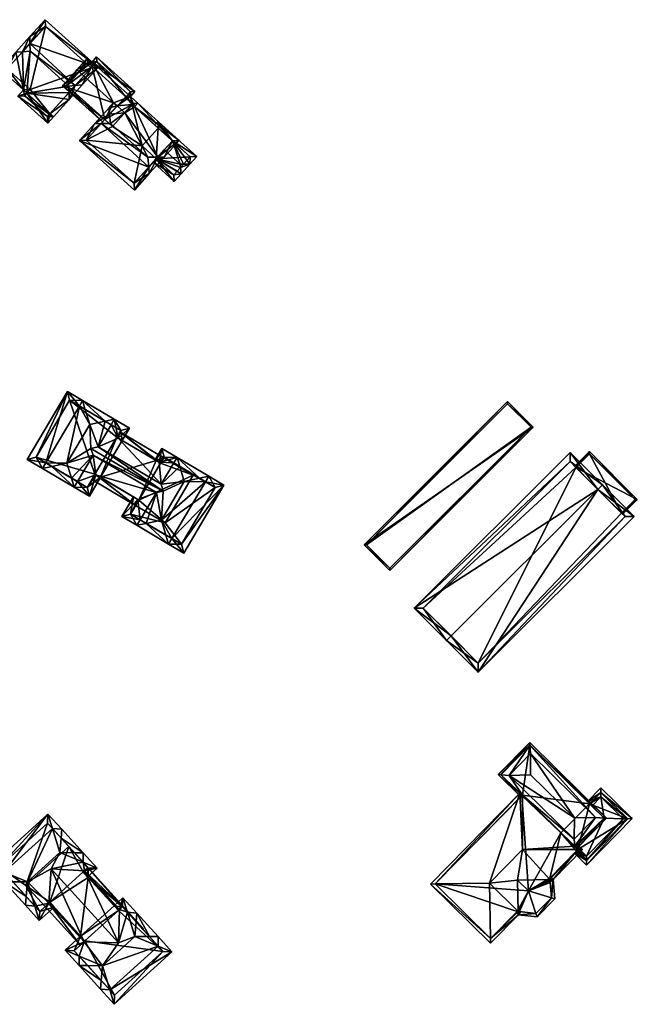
# Model space of a CAD drawing. Header units: inches. Extents: x 2523744 to 2528136, y 1148995 to 1152010.
# Tile 180 of 256: x 2526520 to 2526617, y 1151843 to 1151997. Entities that reach past the tile are written whole.
import ezdxf

# ---------------------------------------------------------------- set-up
doc = ezdxf.new("R2010")
doc.units = ezdxf.units.IN
doc.header["$MEASUREMENT"] = 0
doc.layers.add('Gebaeude Einzelhaus', color=10, linetype='Continuous')

msp = doc.modelspace()

# ---------------------------------------------------------------- meshes
at = {"layer": 'Gebaeude Einzelhaus'}
mesh = msp.add_polyface(dxfattribs=at)
corners = [(2526520.858, 1151991.941, 431.551), (2526521.986, 1151994.313, 430.924), (2526519.765, 1151991.849, 430.924), (2526522.008, 1151993.216, 431.551), (2526522.031, 1151992.039, 432.223), (2526525.117, 1151982.217, 428.13), (2526525.673, 1151981.716, 428.13), (2526528.153, 1151984.465, 431.029), (2526521.535, 1151985.447, 428.13), (2526528.131, 1151985.56, 431.655), (2526528.111, 1151986.555, 432.223), (2526520.978, 1151985.949, 428.13), (2526517.375, 1151989.198, 428.13), (2526529.103, 1151986.638, 431.655), (2526530.195, 1151986.73, 431.029), (2526532.674, 1151989.48, 428.13), (2526524.376, 1151996.963, 428.13), (2526518.435, 1151989.253, 428.718), (2526522.036, 1151986.004, 428.717), (2526531.615, 1151989.425, 428.717), (2526524.431, 1151995.904, 428.717), (2526520.09, 1151984.965, 427.109), (2526524.785, 1151980.731, 427.109), (2526524.73, 1151981.791, 427.687), (2526521.15, 1151985.02, 427.687), (2526525.034, 1151982.125, 428.035), (2526531.615, 1151989.425, 421.854), (2526525.117, 1151982.217, 421.854), (2526524.431, 1151995.904, 421.854), (2526518.435, 1151989.253, 421.854), (2526522.036, 1151986.004, 421.854), (2526521.535, 1151985.447, 421.854), (2526521.15, 1151985.02, 421.854), (2526524.73, 1151981.791, 421.854), (2526525.034, 1151982.125, 421.854)]
mesh.append_faces([[corners[k] for k in face] for face in [(8, 24, 11), (23, 25, 6), (6, 25, 5), (22, 23, 6), (24, 23, 21), (11, 24, 21), (21, 23, 22), (8, 22, 5), (5, 22, 6), (11, 21, 8), (8, 21, 22), (16, 20, 1), (1, 20, 3), (19, 14, 13), (16, 15, 20), (20, 15, 19), (19, 15, 14), (7, 13, 14), (7, 9, 13), (9, 7, 5), (5, 7, 6), (11, 18, 8), (2, 17, 12), (12, 17, 11), (11, 17, 18), (2, 0, 17), (1, 0, 2), (1, 3, 0), (13, 4, 10), (13, 3, 4), (3, 16, 1), (13, 15, 3), (3, 15, 16), (13, 14, 15), (9, 13, 10), (9, 7, 13), (13, 7, 14), (11, 2, 12), (11, 0, 2), (8, 4, 11), (11, 4, 0), (8, 10, 4), (8, 9, 10), (5, 7, 8), (8, 7, 9), (5, 6, 7), (3, 0, 4), (3, 1, 0), (0, 1, 2)]], dxfattribs={"color": 13})
mesh.append_faces([[corners[k] for k in face] for face in [(31, 34, 32), (32, 34, 33), (31, 27, 34), (25, 23, 34), (34, 23, 33), (5, 25, 27), (27, 25, 34), (23, 24, 33), (33, 24, 32), (24, 31, 32), (24, 8, 31), (28, 30, 29), (26, 30, 28), (27, 31, 30), (27, 30, 26), (8, 30, 31), (8, 18, 30), (18, 29, 30), (18, 17, 29), (3, 20, 0), (0, 20, 17), (17, 20, 29), (29, 20, 28), (20, 19, 28), (28, 19, 26), (9, 19, 13), (9, 5, 19), (19, 5, 26), (26, 5, 27)]], dxfattribs={"color": 41})
mesh = msp.add_polyface(dxfattribs=at)
corners = [(2526529.744, 1151988.792, 430.066), (2526529.373, 1151989.126, 430.066), (2526527.096, 1151986.603, 427.411), (2526533.731, 1151981.293, 427.802), (2526533.396, 1151980.922, 427.411), (2526535.115, 1151983.948, 430.066), (2526535.672, 1151983.446, 430.066), (2526538.031, 1151983.641, 428.717), (2526538.402, 1151983.306, 428.717), (2526538.904, 1151983.863, 428.131), (2526537.753, 1151984.9, 428.131), (2526531.743, 1151990.32, 428.13), (2526538.471, 1151985.696, 427.291), (2526532.46, 1151991.116, 427.291), (2526531.029, 1151990.964, 428.131), (2526536.876, 1151982.36, 430.066), (2526527.803, 1151986.639, 427.802), (2526532.496, 1151990.41, 427.683), (2526531.779, 1151989.614, 428.522), (2526531.065, 1151990.258, 428.522), (2526537.765, 1151985.66, 427.682), (2526538.198, 1151983.826, 428.521), (2526537.046, 1151984.864, 428.522), (2526537.381, 1151985.235, 428.13), (2526531.779, 1151989.614, 421.78), (2526532.496, 1151990.41, 421.78), (2526531.065, 1151990.258, 421.78), (2526527.803, 1151986.639, 421.78), (2526533.731, 1151981.294, 421.78), (2526538.03, 1151983.64, 421.78), (2526538.198, 1151983.826, 421.78), (2526537.046, 1151984.864, 428.52), (2526537.046, 1151984.864, 421.78), (2526537.765, 1151985.66, 421.78), (2526534.935, 1151980.208, 421.78)]
mesh.append_faces([[corners[k] for k in face] for face in [(14, 19, 1), (1, 19, 0), (21, 8, 7), (21, 9, 8), (20, 10, 23), (23, 10, 22), (22, 10, 21), (21, 10, 9), (20, 12, 10), (17, 13, 20), (20, 13, 12), (14, 11, 19), (19, 11, 18), (18, 11, 17), (17, 11, 13), (1, 16, 2), (2, 16, 4), (4, 16, 3), (1, 0, 16), (7, 6, 15), (0, 14, 1), (5, 11, 0), (0, 11, 14), (11, 12, 13), (7, 10, 6), (6, 10, 5), (5, 10, 11), (11, 10, 12), (7, 9, 10), (7, 8, 9), (5, 3, 6), (0, 2, 5), (5, 2, 3), (3, 2, 4), (0, 1, 2)]], dxfattribs={"color": 13})
mesh.append_faces([[corners[k] for k in face] for face in [(24, 27, 26), (24, 28, 27), (28, 29, 34), (24, 32, 28), (28, 32, 29), (29, 32, 30), (24, 25, 32), (32, 25, 33), (17, 20, 25), (25, 20, 33), (23, 32, 20), (20, 32, 33), (23, 31, 32), (21, 31, 22), (21, 30, 31), (31, 30, 32), (30, 21, 29), (29, 21, 7), (27, 28, 16), (16, 28, 3), (16, 26, 27), (0, 19, 16), (16, 19, 26), (19, 18, 26), (26, 18, 24), (18, 17, 24), (24, 17, 25)]], dxfattribs={"color": 41})
mesh = msp.add_polyface(dxfattribs=at)
corners = [(2526542.038, 1151975.41, 431.402), (2526543.063, 1151975.428, 430.854), (2526545.393, 1151978.011, 428.129), (2526538.402, 1151983.306, 428.717), (2526538.904, 1151983.863, 428.131), (2526536.876, 1151982.36, 430.066), (2526538.031, 1151983.641, 428.717), (2526534.487, 1151982.132, 431.452), (2526535.672, 1151983.446, 430.066), (2526534.611, 1151980.695, 432.223), (2526540.501, 1151975.384, 432.223), (2526534.399, 1151983.154, 430.904), (2526535.115, 1151983.948, 430.066), (2526532.144, 1151980.653, 430.904), (2526533.169, 1151980.67, 431.452), (2526540.633, 1151973.852, 431.402), (2526529.77, 1151978.021, 428.13), (2526538.391, 1151970.248, 428.129), (2526540.721, 1151972.831, 430.854), (2526544.334, 1151977.956, 428.716), (2526530.83, 1151978.076, 428.717), (2526538.336, 1151971.308, 428.717), (2526541.814, 1151975.162, 427.658), (2526538.336, 1151971.308, 421.78), (2526541.814, 1151975.162, 421.78), (2526543.073, 1151976.558, 429.291), (2526544.334, 1151977.956, 427.657), (2526538.03, 1151983.64, 421.78), (2526542.148, 1151979.927, 427.657), (2526542.109, 1151979.963, 427.613), (2526542.109, 1151979.963, 421.78), (2526533.731, 1151981.293, 427.802), (2526530.83, 1151978.076, 421.78), (2526533.731, 1151981.294, 421.78), (2526539.59, 1151977.168, 421.78), (2526534.935, 1151980.208, 421.78)]
mesh.append_faces([[corners[k] for k in face] for face in [(16, 21, 17), (17, 21, 18), (18, 21, 15), (14, 20, 13), (13, 20, 16), (16, 20, 21), (18, 0, 1), (18, 15, 0), (14, 13, 7), (7, 13, 11), (7, 11, 8), (8, 11, 12), (1, 19, 2), (2, 19, 4), (4, 19, 3), (1, 0, 19), (15, 0, 10), (15, 18, 0), (0, 18, 1), (14, 10, 9), (14, 15, 10), (15, 17, 18), (13, 16, 14), (14, 16, 15), (15, 16, 17), (7, 14, 9), (11, 13, 7), (7, 13, 14), (7, 8, 11), (11, 8, 12), (0, 5, 10), (10, 5, 9), (9, 5, 7), (7, 5, 8), (0, 3, 5), (5, 3, 6), (0, 2, 3), (3, 2, 4), (0, 1, 2)]], dxfattribs={"color": 13})
mesh.append_faces([[corners[k] for k in face] for face in [(34, 27, 30), (34, 35, 27), (34, 32, 35), (35, 32, 33), (24, 23, 34), (34, 23, 32), (21, 20, 23), (23, 20, 32), (32, 31, 33), (31, 7, 8), (31, 14, 7), (32, 20, 31), (31, 20, 14), (27, 29, 30), (28, 19, 26), (27, 3, 29), (29, 3, 28), (28, 3, 19), (27, 6, 3), (0, 25, 19), (19, 25, 26), (0, 22, 25), (22, 23, 24), (22, 21, 23), (0, 15, 22), (22, 15, 21)]], dxfattribs={"color": 41})
mesh = msp.add_polyface(dxfattribs=at)
corners = [(2526545.626, 1151973.807, 429.001), (2526545.714, 1151972.786, 428.394), (2526547.098, 1151974.32, 428.394), (2526546.073, 1151974.303, 429.001), (2526545.584, 1151974.295, 429.291), (2526541.814, 1151975.162, 427.658), (2526541.312, 1151974.604, 427.006), (2526544.644, 1151971.599, 427.006), (2526543.073, 1151976.558, 429.291), (2526544.334, 1151977.956, 427.657), (2526548.168, 1151975.508, 427.006), (2526542.054, 1151981.021, 427.006), (2526542.148, 1151979.927, 427.657), (2526542.109, 1151979.963, 427.613), (2526541.552, 1151980.464, 427.006), (2526547.109, 1151975.453, 427.658), (2526544.589, 1151972.659, 427.658), (2526545.075, 1151973.195, 428.285), (2526545.075, 1151973.195, 421.78), (2526547.109, 1151975.453, 421.78), (2526542.109, 1151979.963, 421.78), (2526541.814, 1151975.162, 421.78), (2526544.589, 1151972.659, 421.78), (2526539.59, 1151977.168, 421.78)]
mesh.append_faces([[corners[k] for k in face] for face in [(16, 6, 5), (16, 7, 6), (0, 1, 17), (17, 1, 16), (16, 1, 7), (12, 13, 11), (11, 13, 14), (10, 9, 11), (11, 9, 12), (3, 15, 2), (2, 15, 10), (10, 15, 9), (1, 0, 2), (2, 0, 3), (12, 11, 13), (13, 11, 14), (12, 9, 11), (11, 9, 10), (10, 9, 2), (2, 9, 3), (3, 9, 4), (4, 9, 8), (5, 4, 8), (5, 0, 4), (5, 1, 0), (5, 7, 1), (5, 6, 7), (0, 3, 4), (0, 2, 3), (0, 1, 2)]], dxfattribs={"color": 13})
mesh.append_faces([[corners[k] for k in face] for face in [(18, 21, 19), (19, 21, 20), (20, 21, 23), (18, 22, 21), (17, 16, 18), (18, 16, 22), (22, 16, 21), (21, 16, 5), (12, 20, 13), (9, 20, 12), (15, 19, 9), (9, 19, 20), (15, 18, 19), (0, 17, 3), (3, 17, 15), (15, 17, 18)]], dxfattribs={"color": 41})
mesh = msp.add_polyface(dxfattribs=at)
corners = [(2526524.475, 1151927.467, 429.941), (2526527.875, 1151938.65, 427.149), (2526521.586, 1151928.013, 427.149), (2526529.746, 1151936.383, 429.941), (2526530.255, 1151937.244, 429.941), (2526523.966, 1151926.606, 429.941), (2526525.411, 1151926.914, 430.706), (2526527.803, 1151927.423, 431.973), (2526531.389, 1151933.489, 431.973), (2526530.682, 1151935.829, 430.707), (2526533.78, 1151933.998, 430.706), (2526535.225, 1151934.305, 429.941), (2526528.938, 1151923.668, 429.941), (2526528.511, 1151925.082, 430.706), (2526537.605, 1151932.899, 427.149), (2526535.835, 1151931.347, 427.891), (2526536.468, 1151930.975, 427.149), (2526534.716, 1151933.444, 429.941), (2526532.681, 1151930, 429.941), (2526532.359, 1151925.615, 427.967), (2526531.318, 1151922.261, 427.149), (2526533.056, 1151925.202, 427.149), (2526529.447, 1151924.529, 429.941), (2526531.905, 1151928.688, 429.941), (2526531.548, 1151929.741, 430.534), (2526528.228, 1151937.28, 428.16), (2526522.956, 1151928.365, 428.159), (2526530.965, 1151923.631, 428.16), (2526532.196, 1151925.711, 428.158), (2526536.236, 1151932.546, 428.158), (2526535.608, 1151931.481, 428.157), (2526531.686, 1151924.85, 427.149), (2526538.567, 1151920.783, 427.149), (2526532.196, 1151925.711, 427.967), (2526538.913, 1151921.74, 427.967), (2526539.076, 1151921.644, 427.967), (2526541.824, 1151922.824, 429.941), (2526542.918, 1151923.02, 430.534), (2526542.996, 1151928.276, 427.149), (2526542.259, 1151927.554, 427.888), (2526542.486, 1151927.415, 427.891), (2526536.116, 1151932.343, 427.149), (2526542.6, 1151924.137, 429.941), (2526535.608, 1151931.481, 427.891), (2526541.809, 1151927.829, 427.882), (2526538.216, 1151922.153, 427.149), (2526536.4, 1151919.081, 427.149), (2526539.289, 1151918.536, 429.941), (2526538.78, 1151917.674, 429.941), (2526541.809, 1151927.829, 427.356), (2526542.688, 1151929.719, 427.149), (2526541.632, 1151927.933, 427.149), (2526545.068, 1151928.311, 429.941), (2526544.559, 1151927.45, 429.941), (2526546.201, 1151924.558, 431.973), (2526545.495, 1151926.897, 430.706), (2526542.616, 1151918.49, 431.973), (2526540.226, 1151917.982, 430.707), (2526548.592, 1151925.067, 430.707), (2526550.038, 1151925.374, 429.941), (2526543.75, 1151914.736, 429.941), (2526543.323, 1151916.151, 430.707), (2526544.259, 1151915.597, 429.941), (2526546.13, 1151913.329, 427.149), (2526552.418, 1151923.966, 427.149), (2526549.529, 1151924.513, 429.941), (2526543.039, 1151928.349, 428.158), (2526542.486, 1151927.415, 428.157), (2526537.77, 1151919.434, 428.159), (2526539.076, 1151921.644, 428.158), (2526545.778, 1151914.699, 428.159), (2526551.048, 1151923.615, 428.159), (2526535.608, 1151931.481, 420.544), (2526536.468, 1151930.975, 420.544), (2526536.236, 1151932.546, 420.544), (2526528.228, 1151937.28, 420.544), (2526522.956, 1151928.365, 420.544), (2526530.965, 1151923.631, 420.544), (2526532.196, 1151925.711, 420.544), (2526533.056, 1151925.202, 420.544), (2526539.076, 1151921.644, 420.544), (2526538.567, 1151920.783, 420.544), (2526542.996, 1151928.276, 420.544), (2526542.486, 1151927.415, 420.544), (2526541.809, 1151927.829, 420.544), (2526547.62, 1151925.543, 420.544), (2526543.191, 1151918.049, 420.544), (2526537.77, 1151919.434, 420.544), (2526545.778, 1151914.699, 420.544), (2526551.048, 1151923.615, 420.544), (2526543.039, 1151928.349, 420.544)]
mesh.append_faces([[corners[k] for k in face] for face in [(58, 59, 65), (62, 60, 61), (64, 71, 59), (59, 71, 65), (62, 70, 60), (60, 70, 63), (63, 70, 64), (64, 70, 71), (48, 47, 57), (48, 57, 60), (60, 57, 61), (46, 68, 48), (48, 68, 47), (68, 34, 69), (46, 45, 68), (68, 45, 34), (53, 52, 55), (58, 52, 59), (58, 55, 52), (49, 66, 39), (39, 66, 67), (66, 52, 53), (51, 50, 49), (49, 50, 66), (66, 50, 52), (62, 61, 60), (65, 56, 62), (62, 56, 61), (65, 54, 56), (65, 58, 54), (65, 59, 58), (62, 64, 65), (65, 64, 59), (60, 63, 62), (62, 63, 64), (57, 61, 56), (57, 60, 61), (57, 48, 60), (58, 55, 54), (59, 52, 58), (58, 52, 55), (53, 55, 52), (57, 47, 48), (56, 36, 57), (57, 36, 47), (54, 37, 56), (56, 37, 36), (53, 42, 55), (55, 42, 54), (54, 42, 37), (52, 39, 53), (53, 39, 42), (52, 50, 39), (39, 50, 49), (49, 50, 51), (34, 47, 36), (34, 46, 47), (47, 46, 48), (34, 45, 46), (44, 38, 39), (39, 38, 40), (43, 41, 15), (15, 41, 44), (44, 41, 38), (19, 31, 33), (35, 32, 34), (34, 32, 19), (19, 32, 31), (42, 18, 37), (37, 18, 24), (42, 15, 18), (15, 41, 43), (42, 39, 15), (15, 39, 41), (41, 39, 38), (38, 39, 40), (23, 37, 24), (19, 36, 23), (23, 36, 37), (19, 34, 36), (19, 32, 34), (34, 32, 35), (33, 31, 19), (19, 31, 32), (10, 11, 17), (30, 29, 15), (15, 29, 16), (16, 29, 14), (14, 29, 11), (11, 29, 17), (22, 12, 13), (12, 27, 20), (20, 27, 21), (21, 27, 19), (19, 27, 28), (12, 22, 27), (0, 6, 5), (5, 6, 12), (12, 6, 13), (9, 3, 4), (9, 4, 10), (10, 4, 11), (1, 26, 2), (2, 26, 5), (5, 26, 0), (4, 25, 1), (1, 25, 26), (4, 3, 25), (10, 17, 11), (10, 18, 17), (23, 13, 22), (22, 13, 12), (24, 7, 23), (23, 7, 13), (10, 8, 18), (18, 8, 24), (24, 8, 7), (22, 19, 23), (12, 20, 22), (22, 20, 19), (19, 20, 21), (18, 15, 17), (17, 15, 11), (11, 15, 14), (14, 15, 16), (6, 13, 7), (6, 12, 13), (6, 5, 12), (10, 9, 8), (11, 4, 10), (10, 4, 9), (3, 9, 4), (3, 8, 9), (0, 7, 3), (3, 7, 8), (0, 6, 7), (0, 5, 6), (0, 2, 5), (4, 1, 3), (3, 1, 0), (0, 1, 2)]], dxfattribs={"color": 13})
mesh.append_faces([[corners[k] for k in face] for face in [(89, 85, 90), (90, 85, 82), (81, 86, 87), (87, 86, 88), (88, 86, 89), (89, 86, 85), (67, 40, 39), (66, 40, 67), (66, 38, 40), (66, 90, 38), (38, 90, 82), (65, 55, 58), (65, 53, 55), (66, 89, 90), (65, 71, 53), (53, 71, 66), (66, 71, 89), (71, 70, 89), (89, 70, 88), (47, 62, 57), (57, 62, 61), (47, 70, 62), (47, 68, 70), (70, 68, 88), (88, 68, 87), (69, 32, 68), (68, 32, 87), (87, 32, 81), (69, 35, 32), (34, 35, 69), (85, 83, 82), (84, 79, 73), (81, 80, 86), (86, 80, 85), (85, 80, 83), (83, 80, 84), (84, 80, 79), (16, 84, 73), (16, 49, 84), (15, 44, 16), (16, 44, 49), (39, 49, 44), (49, 83, 84), (39, 40, 49), (49, 40, 83), (38, 83, 40), (38, 82, 83), (35, 80, 32), (32, 80, 81), (21, 34, 19), (79, 80, 21), (21, 80, 34), (34, 80, 35), (76, 78, 77), (75, 78, 76), (72, 79, 78), (72, 78, 75), (72, 75, 74), (73, 79, 72), (33, 19, 28), (33, 21, 19), (33, 78, 21), (21, 78, 79), (27, 33, 28), (27, 77, 33), (33, 77, 78), (0, 22, 6), (6, 22, 13), (0, 27, 22), (0, 26, 27), (27, 26, 77), (77, 26, 76), (26, 75, 76), (26, 25, 75), (17, 3, 10), (10, 3, 9), (17, 25, 3), (17, 29, 25), (25, 29, 75), (75, 29, 74), (43, 29, 30), (43, 74, 29), (43, 72, 74), (15, 43, 30), (15, 16, 43), (43, 16, 72), (72, 16, 73)]], dxfattribs={"color": 41})
mesh = msp.add_polyface(dxfattribs=at)
corners = [(2526574.428, 1151914.611, 426.349), (2526600.945, 1151933.045, 426.349), (2526596.926, 1151937.071, 426.349), (2526578.446, 1151910.585, 426.349), (2526574.781, 1151914.611, 426.349), (2526596.926, 1151936.718, 426.349), (2526578.446, 1151910.939, 426.349), (2526600.591, 1151933.045, 426.349), (2526596.926, 1151936.718, 418.365), (2526600.591, 1151933.045, 418.365), (2526574.781, 1151914.611, 418.365), (2526578.446, 1151910.939, 418.365)]
mesh.append_faces([[corners[k] for k in face] for face in [(7, 5, 1), (3, 6, 7), (3, 7, 1), (4, 6, 0), (0, 6, 3), (5, 4, 2), (1, 5, 2), (2, 4, 0), (3, 1, 0), (0, 1, 2)]], dxfattribs={"color": 13})
mesh.append_faces([[corners[k] for k in face] for face in [(9, 11, 10), (9, 10, 8), (7, 11, 9), (6, 11, 7), (10, 11, 4), (4, 11, 6), (8, 10, 5), (5, 10, 4), (9, 8, 7), (7, 8, 5)]], dxfattribs={"color": 41})
mesh = msp.add_polyface(dxfattribs=at)
corners = [(2526611.078, 1151923.304, 431.215), (2526611.785, 1151924.01, 431.215), (2526606.718, 1151929.088, 427.675), (2526582.281, 1151904.695, 427.675), (2526588.057, 1151900.324, 431.215), (2526587.349, 1151899.618, 431.215), (2526592.314, 1151894.644, 427.675), (2526616.75, 1151919.038, 427.675), (2526606.716, 1151927.674, 428.168), (2526583.695, 1151904.694, 428.168), (2526592.315, 1151896.058, 428.179), (2526615.336, 1151919.039, 428.179), (2526607.621, 1151926.767, 426.956), (2526606.716, 1151927.674, 417.56), (2526614.784, 1151919.592, 426.956), (2526615.336, 1151919.039, 417.56), (2526614.784, 1151919.592, 417.56), (2526607.621, 1151926.767, 417.56), (2526583.695, 1151904.694, 417.56), (2526592.315, 1151896.058, 417.56)]
mesh.append_faces([[corners[k] for k in face] for face in [(0, 8, 1), (11, 0, 1), (7, 11, 1), (6, 10, 11), (6, 11, 7), (4, 10, 5), (9, 4, 5), (5, 10, 6), (8, 9, 3), (3, 9, 5), (1, 8, 2), (2, 8, 3), (0, 7, 1), (5, 6, 4), (4, 6, 0), (0, 6, 7), (0, 3, 4), (4, 3, 5), (0, 2, 3), (0, 1, 2)]], dxfattribs={"color": 13})
mesh.append_faces([[corners[k] for k in face] for face in [(17, 18, 13), (15, 19, 16), (16, 19, 17), (17, 19, 18), (11, 10, 15), (15, 10, 19), (4, 9, 10), (10, 9, 19), (19, 9, 18), (9, 8, 18), (18, 8, 13), (13, 12, 17), (14, 15, 16), (14, 11, 15), (12, 0, 14), (14, 0, 11), (13, 8, 12), (12, 8, 0)]], dxfattribs={"color": 41})
mesh = msp.add_polyface(dxfattribs=at)
corners = [(2526607.621, 1151926.767, 426.956), (2526617.26, 1151921.71, 426.956), (2526609.744, 1151929.24, 426.956), (2526614.784, 1151919.592, 426.956), (2526614.961, 1151919.415, 426.956), (2526607.444, 1151926.944, 426.956), (2526616.906, 1151921.71, 426.956), (2526609.744, 1151928.886, 426.956), (2526609.744, 1151928.886, 417.56), (2526616.906, 1151921.71, 417.56), (2526607.621, 1151926.767, 417.56), (2526614.784, 1151919.592, 417.56)]
mesh.append_faces([[corners[k] for k in face] for face in [(2, 7, 5), (5, 7, 0), (6, 4, 3), (2, 1, 7), (7, 1, 6), (6, 1, 4), (0, 2, 5), (4, 1, 3), (3, 1, 0), (0, 1, 2)]], dxfattribs={"color": 13})
mesh.append_faces([[corners[k] for k in face] for face in [(9, 11, 8), (8, 11, 10), (9, 6, 11), (11, 6, 3), (8, 10, 7), (7, 10, 0), (7, 6, 8), (8, 6, 9)]], dxfattribs={"color": 41})
mesh = msp.add_polyface(dxfattribs=at)
corners = [(2526597.163, 1151878.469, 430.444), (2526600.528, 1151881.889, 430.444), (2526600.416, 1151883.215, 428.327), (2526595.833, 1151878.561, 428.324), (2526600.383, 1151883.599, 427.715), (2526595.45, 1151878.588, 427.715), (2526612.421, 1151871.751, 427.715), (2526612.039, 1151871.777, 428.324), (2526610.71, 1151871.869, 430.444), (2526599.249, 1151875.373, 428.627), (2526607.344, 1151868.449, 430.444), (2526607.437, 1151867.356, 428.698), (2526598.987, 1151875.107, 427.715), (2526599.162, 1151875.285, 428.326), (2526599.244, 1151875.368, 428.61), (2526607.441, 1151867.31, 428.625), (2526607.573, 1151867.18, 428.238), (2526607.751, 1151867.005, 427.715), (2526600.511, 1151878.573, 431.108), (2526607.393, 1151871.8, 431.108), (2526600.385, 1151883.245, 428.238), (2526595.804, 1151878.59, 428.24), (2526600.416, 1151883.215, 428.328), (2526595.833, 1151878.561, 428.325), (2526612.068, 1151871.749, 428.239), (2526609.779, 1151874.002, 424.563), (2526600.385, 1151883.245, 416.474), (2526610.132, 1151873.654, 424.71), (2526612.068, 1151871.749, 424.71), (2526609.779, 1151874.002, 416.474), (2526595.804, 1151878.59, 416.474), (2526599.163, 1151875.285, 428.239), (2526599.163, 1151875.285, 416.474), (2526607.735, 1151867.345, 424.71), (2526607.573, 1151867.18, 424.644), (2526599.249, 1151875.373, 416.474), (2526605.283, 1151869.434, 416.474)]
mesh.append_faces([[corners[k] for k in face] for face in [(24, 7, 6), (24, 17, 16), (24, 6, 17), (23, 5, 21), (23, 12, 5), (23, 13, 12), (4, 22, 20), (6, 22, 4), (6, 7, 22), (4, 20, 5), (5, 20, 21), (8, 19, 10), (18, 0, 19), (19, 0, 10), (1, 19, 8), (1, 18, 19), (1, 0, 18), (7, 17, 6), (7, 16, 17), (8, 11, 7), (7, 11, 16), (16, 11, 15), (8, 10, 11), (11, 9, 15), (9, 3, 14), (14, 3, 13), (13, 3, 12), (12, 3, 5), (9, 0, 3), (11, 10, 9), (9, 10, 0), (7, 2, 8), (8, 2, 1), (7, 6, 2), (2, 6, 4), (3, 4, 5), (0, 2, 3), (3, 2, 4), (0, 1, 2)]], dxfattribs={"color": 13})
mesh.append_faces([[corners[k] for k in face] for face in [(30, 35, 32), (35, 29, 36), (30, 26, 35), (35, 26, 29), (24, 33, 28), (24, 16, 33), (33, 16, 34), (30, 31, 21), (30, 32, 31), (31, 23, 21), (31, 13, 23), (21, 20, 30), (30, 20, 26), (26, 25, 29), (25, 24, 27), (27, 24, 28), (26, 20, 25), (25, 20, 24), (22, 24, 20), (7, 24, 22)]], dxfattribs={"color": 41})
mesh = msp.add_polyface(dxfattribs=at)
corners = [(2526603.784, 1151859.245, 428.712), (2526604.321, 1151859.078, 428.453), (2526604.058, 1151862.159, 428.453), (2526603.575, 1151861.935, 428.702), (2526600.191, 1151860.363, 430.444), (2526601.539, 1151856.268, 428.453), (2526601.364, 1151856.801, 428.712), (2526598.604, 1151856.616, 428.453), (2526598.807, 1151857.095, 428.708), (2526603.804, 1151859.265, 428.701), (2526601.356, 1151856.793, 428.708), (2526607.935, 1151866.824, 428.713), (2526608.649, 1151866.824, 428.453), (2526603.557, 1151862.148, 428.632), (2526599.256, 1151866.819, 431.881), (2526598.488, 1151862.039, 430.444), (2526594.083, 1151861.563, 431.881), (2526598.593, 1151857.12, 428.638), (2526594.218, 1151852.883, 428.713), (2526594.229, 1151852.17, 428.453), (2526607.851, 1151867.609, 428.453), (2526607.437, 1151867.356, 428.698), (2526599.244, 1151875.368, 428.717), (2526599.249, 1151875.414, 428.698), (2526599.244, 1151875.419, 428.698), (2526598.843, 1151875.673, 428.453), (2526585.534, 1151861.438, 428.716), (2526584.823, 1151861.428, 428.453), (2526598.248, 1151856.967, 428.453), (2526598.419, 1151857.141, 428.581), (2526603.596, 1151861.69, 428.453), (2526599.047, 1151857.067, 428.453), (2526603.54, 1151862.345, 428.568), (2526603.702, 1151862.51, 428.453), (2526594.223, 1151852.878, 428.71), (2526598.419, 1151857.141, 428.709), (2526598.807, 1151857.095, 428.551), (2526603.54, 1151862.345, 428.709), (2526607.941, 1151866.818, 428.709), (2526603.575, 1151861.935, 428.549), (2526603.596, 1151861.689, 428.453), (2526599.249, 1151875.373, 428.713), (2526585.53, 1151861.434, 428.713), (2526600.191, 1151860.363, 429.22), (2526598.807, 1151857.095, 416.474), (2526601.356, 1151856.793, 416.474), (2526603.804, 1151859.265, 416.474), (2526603.596, 1151861.689, 416.474), (2526603.596, 1151861.689, 416.53), (2526603.594, 1151861.687, 417.601), (2526603.596, 1151861.689, 417.6), (2526603.575, 1151861.935, 416.474), (2526600.191, 1151860.363, 416.474), (2526603.54, 1151862.345, 416.474), (2526607.733, 1151866.607, 424.558), (2526607.733, 1151866.607, 416.474), (2526607.941, 1151866.818, 424.644), (2526607.937, 1151866.822, 424.644), (2526607.573, 1151867.18, 428.238), (2526607.441, 1151867.31, 428.625), (2526607.573, 1151867.18, 424.644), (2526599.249, 1151875.373, 428.627), (2526599.244, 1151875.368, 428.61), (2526599.162, 1151875.285, 428.326), (2526599.163, 1151875.285, 428.239), (2526585.53, 1151861.434, 416.474), (2526599.163, 1151875.285, 416.474), (2526594.223, 1151852.878, 416.474), (2526598.419, 1151857.141, 416.474), (2526599.249, 1151875.373, 416.474), (2526605.283, 1151869.434, 416.474), (2526607.941, 1151866.818, 416.474)]
mesh.append_faces([[corners[k] for k in face] for face in [(19, 18, 34), (26, 42, 27), (18, 27, 42), (18, 19, 27), (22, 24, 41), (41, 24, 23), (25, 26, 27), (24, 22, 25), (25, 22, 26), (11, 12, 38), (21, 41, 23), (12, 11, 20), (20, 11, 21), (21, 11, 41), (13, 2, 39), (39, 2, 40), (2, 38, 12), (13, 37, 2), (2, 37, 38), (7, 36, 31), (7, 17, 36), (7, 35, 17), (19, 34, 7), (7, 34, 35), (32, 2, 33), (32, 13, 2), (2, 13, 3), (3, 13, 4), (4, 13, 15), (7, 31, 8), (2, 3, 30), (8, 17, 7), (7, 17, 28), (28, 17, 29), (8, 4, 17), (17, 4, 15), (26, 18, 16), (26, 27, 18), (18, 27, 19), (22, 25, 14), (14, 25, 16), (16, 25, 26), (26, 25, 27), (22, 24, 25), (22, 23, 24), (11, 21, 14), (14, 21, 22), (22, 21, 23), (11, 20, 21), (11, 12, 20), (17, 18, 7), (7, 18, 19), (15, 16, 17), (17, 16, 18), (13, 14, 15), (15, 14, 16), (13, 11, 14), (13, 2, 11), (11, 2, 12), (6, 0, 5), (10, 6, 5), (7, 10, 5), (8, 10, 7), (2, 9, 3), (0, 9, 1), (5, 0, 1), (1, 9, 2), (8, 6, 4), (8, 7, 6), (6, 7, 5), (6, 0, 4), (6, 5, 0), (0, 5, 1), (0, 3, 4), (0, 2, 3), (0, 1, 2)]], dxfattribs={"color": 13})
mesh.append_faces([[corners[k] for k in face] for face in [(65, 68, 67), (66, 52, 65), (65, 52, 68), (68, 52, 44), (52, 53, 51), (66, 70, 52), (52, 70, 53), (53, 70, 55), (55, 70, 71), (66, 69, 70), (50, 49, 48), (29, 17, 35), (29, 36, 17), (29, 68, 36), (36, 68, 44), (29, 67, 68), (35, 34, 29), (29, 34, 67), (34, 18, 67), (18, 65, 67), (18, 42, 65), (42, 26, 65), (65, 64, 66), (63, 22, 62), (65, 26, 64), (64, 26, 63), (63, 26, 22), (61, 22, 41), (61, 62, 22), (41, 59, 61), (58, 57, 60), (41, 11, 59), (59, 11, 58), (58, 11, 57), (56, 57, 38), (38, 57, 11), (38, 54, 56), (54, 53, 55), (38, 32, 54), (54, 32, 53), (38, 37, 32), (47, 51, 48), (48, 51, 50), (39, 32, 13), (13, 32, 37), (39, 53, 32), (39, 51, 53), (52, 45, 44), (52, 46, 45), (52, 47, 46), (52, 51, 47), (50, 39, 9), (9, 39, 3), (50, 51, 39), (50, 9, 49), (49, 9, 0), (46, 49, 0), (46, 48, 49), (46, 47, 48), (0, 45, 46), (0, 6, 45), (6, 10, 45), (36, 10, 8), (36, 45, 10), (36, 44, 45), (43, 8, 4), (43, 36, 8), (4, 3, 43), (43, 3, 39)]], dxfattribs={"color": 41})
mesh = msp.add_polyface(dxfattribs=at)
corners = [(2526609.283, 1151865.105, 424.563), (2526607.383, 1151866.251, 424.415), (2526609.278, 1151864.385, 424.415), (2526609.288, 1151865.818, 424.71), (2526607.615, 1151866.486, 424.51), (2526607.941, 1151866.818, 424.644), (2526607.735, 1151867.345, 424.71), (2526607.733, 1151866.607, 424.558), (2526607.937, 1151866.822, 424.644), (2526607.573, 1151867.18, 424.644), (2526611.536, 1151875.08, 424.71), (2526609.422, 1151874.353, 424.415), (2526609.779, 1151874.002, 424.563), (2526611.541, 1151875.792, 424.563), (2526611.546, 1151876.511, 424.415), (2526610.132, 1151873.654, 424.71), (2526616.456, 1151871.68, 424.415), (2526615.738, 1151871.663, 424.563), (2526615.025, 1151871.646, 424.71), (2526612.068, 1151871.749, 424.71), (2526609.271, 1151865.093, 424.558), (2526615.749, 1151871.674, 424.559), (2526611.553, 1151875.804, 424.558), (2526615.749, 1151871.674, 416.474), (2526611.553, 1151875.804, 416.474), (2526609.779, 1151874.002, 416.474), (2526607.733, 1151866.607, 416.474), (2526609.271, 1151865.093, 416.474), (2526607.941, 1151866.818, 416.474), (2526605.283, 1151869.434, 416.474)]
mesh.append_faces([[corners[k] for k in face] for face in [(22, 13, 14), (16, 17, 21), (16, 22, 14), (16, 21, 22), (20, 0, 2), (17, 2, 0), (17, 16, 2), (20, 4, 7), (14, 13, 11), (11, 13, 12), (1, 20, 2), (1, 4, 20), (19, 10, 15), (19, 18, 10), (6, 3, 19), (19, 3, 18), (13, 16, 14), (10, 17, 13), (13, 17, 16), (10, 18, 17), (0, 18, 3), (2, 17, 0), (0, 17, 18), (2, 16, 17), (10, 12, 15), (14, 11, 13), (13, 11, 10), (10, 11, 12), (5, 6, 8), (8, 6, 9), (4, 3, 7), (7, 3, 5), (5, 3, 6), (4, 1, 3), (3, 1, 0), (0, 1, 2)]], dxfattribs={"color": 13})
mesh.append_faces([[corners[k] for k in face] for face in [(25, 28, 29), (28, 27, 26), (24, 23, 25), (25, 23, 28), (28, 23, 27), (17, 0, 23), (23, 0, 27), (0, 20, 27), (21, 17, 23), (27, 20, 26), (26, 20, 7), (12, 13, 25), (25, 13, 24), (13, 22, 24), (22, 23, 24), (22, 21, 23)]], dxfattribs={"color": 41})
mesh = msp.add_polyface(dxfattribs=at)
corners = [(2526537.276, 1151856.995, 426.703), (2526538.754, 1151856.865, 428.041), (2526536.578, 1151859.263, 424.906), (2526537.277, 1151856.994, 426.704), (2526538.636, 1151855.499, 428.661), (2526538.439, 1151853.219, 429.695), (2526540.731, 1151853.195, 428.659), (2526542.099, 1151853.18, 428.041), (2526535.882, 1151852.18, 428.901), (2526533.358, 1151848.608, 429.695), (2526530.481, 1151852.376, 425.743), (2526529.698, 1151850.135, 426.691), (2526536.041, 1151857.427, 425.741), (2526535.192, 1151858.005, 424.906), (2526535.863, 1151857.265, 425.741), (2526529.949, 1151853.245, 424.906), (2526530.622, 1151852.504, 425.743), (2526527.523, 1151851.043, 424.906), (2526529.699, 1151848.646, 428.041), (2526531.063, 1151848.632, 428.657), (2526533.044, 1151844.96, 428.041), (2526533.161, 1151846.32, 428.657), (2526535.219, 1151842.564, 424.906), (2526534.526, 1151844.816, 426.69), (2526544.274, 1151850.783, 424.906), (2526542.099, 1151851.691, 426.691), (2526542.098, 1151851.692, 426.692), (2526536.501, 1151857.847, 425.74), (2526528.936, 1151850.975, 425.743), (2526542.862, 1151850.851, 425.742), (2526535.287, 1151843.977, 425.743), (2526528.09, 1151867.313, 425.084), (2526531.11, 1151863.99, 425.082), (2526528.092, 1151867.315, 425.082), (2526531.104, 1151863.985, 425.089), (2526536.501, 1151857.847, 425.201), (2526539.817, 1151854.397, 425.082), (2526530.545, 1151863.478, 425.744), (2526525.311, 1151863.826, 428.901), (2526539.719, 1151854.308, 425.197), (2526524.985, 1151858.429, 425.742), (2526529.881, 1151851.832, 425.082), (2526524.387, 1151857.886, 425.082), (2526530.622, 1151852.504, 425.899), (2526525.128, 1151858.559, 425.9), (2526531.153, 1151862.461, 425.945), (2526535.863, 1151857.265, 425.949), (2526530.369, 1151863.318, 425.949), (2526522.778, 1151857.954, 426.689), (2526521.295, 1151858.1, 428.041), (2526523.47, 1151855.704, 424.906), (2526521.412, 1151859.459, 428.657), (2526521.61, 1151861.748, 429.695), (2526517.95, 1151861.786, 428.041), (2526519.313, 1151861.772, 428.657), (2526532.525, 1151863.923, 424.906), (2526530.331, 1151864.839, 426.707), (2526531.045, 1151862.579, 424.906), (2526526.69, 1151866.359, 429.695), (2526525.8, 1151857.819, 424.906), (2526525.128, 1151858.559, 425.742), (2526530.369, 1151863.318, 425.744), (2526530.35, 1151866.32, 428.041), (2526528.977, 1151866.335, 428.661), (2526527.005, 1151870.005, 428.041), (2526526.887, 1151868.642, 428.659), (2526524.829, 1151872.403, 424.906), (2526525.523, 1151870.149, 426.692), (2526515.774, 1151864.183, 424.906), (2526517.949, 1151863.276, 426.69), (2526523.538, 1151857.116, 425.742), (2526531.104, 1151863.985, 425.743), (2526528.977, 1151866.335, 428.662), (2526524.761, 1151870.991, 425.742), (2526517.187, 1151864.115, 425.742), (2526529.949, 1151853.245, 418.644), (2526530.622, 1151852.504, 418.644), (2526528.936, 1151850.975, 418.644), (2526535.287, 1151843.977, 418.644), (2526542.862, 1151850.851, 418.644), (2526536.501, 1151857.847, 418.644), (2526535.863, 1151857.265, 418.644), (2526535.192, 1151858.005, 418.644), (2526528.09, 1151867.314, 418.644), (2526528.092, 1151867.315, 418.644), (2526525.128, 1151858.559, 418.644), (2526524.387, 1151857.886, 418.644), (2526531.153, 1151862.461, 418.644), (2526530.369, 1151863.318, 418.644), (2526531.11, 1151863.99, 418.644), (2526521.368, 1151861.212, 418.644), (2526524.761, 1151870.991, 418.644), (2526517.187, 1151864.115, 418.644), (2526523.538, 1151857.116, 418.644)]
mesh.append_faces([[corners[k] for k in face] for face in [(69, 53, 68), (69, 54, 53), (66, 74, 68), (68, 74, 69), (67, 73, 66), (66, 73, 74), (67, 64, 65), (67, 66, 64), (65, 62, 72), (65, 64, 62), (72, 62, 56), (56, 62, 55), (57, 71, 55), (55, 71, 56), (57, 37, 71), (57, 61, 37), (70, 50, 48), (60, 59, 40), (40, 59, 70), (70, 59, 50), (53, 51, 49), (53, 54, 51), (49, 48, 50), (49, 51, 48), (69, 54, 52), (69, 53, 54), (69, 68, 53), (67, 52, 58), (66, 69, 67), (67, 69, 52), (66, 68, 69), (64, 67, 65), (65, 67, 58), (64, 66, 67), (62, 65, 63), (63, 65, 58), (62, 64, 65), (56, 63, 58), (55, 62, 56), (56, 62, 63), (57, 37, 61), (40, 59, 60), (40, 50, 59), (40, 48, 50), (38, 52, 40), (40, 52, 48), (38, 58, 52), (37, 56, 38), (38, 56, 58), (57, 55, 37), (37, 55, 56), (54, 51, 52), (54, 53, 51), (51, 53, 49), (51, 48, 52), (51, 49, 48), (48, 49, 50), (32, 45, 34), (34, 45, 37), (37, 45, 47), (45, 12, 46), (39, 35, 36), (36, 35, 32), (32, 35, 45), (45, 35, 12), (10, 40, 43), (43, 40, 44), (10, 41, 40), (40, 41, 42), (10, 40, 41), (41, 40, 42), (10, 38, 40), (10, 8, 38), (36, 35, 39), (35, 37, 12), (12, 37, 8), (8, 37, 38), (35, 34, 37), (36, 32, 35), (35, 32, 34), (34, 32, 31), (31, 32, 33), (6, 7, 26), (26, 7, 25), (25, 7, 24), (29, 22, 30), (30, 22, 23), (25, 24, 29), (29, 24, 22), (23, 20, 21), (23, 22, 20), (18, 21, 20), (18, 19, 21), (17, 11, 18), (18, 11, 19), (10, 15, 16), (10, 28, 15), (15, 28, 17), (17, 28, 11), (27, 2, 0), (14, 13, 12), (12, 13, 27), (27, 13, 2), (4, 1, 6), (6, 1, 7), (1, 0, 2), (1, 3, 0), (1, 4, 3), (26, 6, 5), (24, 7, 26), (26, 7, 6), (23, 26, 9), (9, 26, 5), (23, 25, 26), (22, 24, 23), (23, 24, 25), (20, 23, 21), (21, 23, 9), (20, 22, 23), (18, 21, 19), (19, 21, 9), (18, 20, 21), (11, 19, 9), (17, 18, 11), (11, 18, 19), (11, 10, 17), (17, 10, 15), (15, 10, 16), (12, 13, 14), (12, 2, 13), (12, 0, 2), (8, 3, 12), (12, 3, 0), (8, 5, 3), (11, 9, 10), (10, 9, 8), (8, 9, 5), (6, 4, 5), (7, 1, 6), (6, 1, 4), (4, 3, 5), (4, 1, 3), (3, 1, 0), (0, 1, 2)]], dxfattribs={"color": 13})
mesh.append_faces([[corners[k] for k in face] for face in [(83, 90, 91), (91, 90, 92), (92, 90, 93), (93, 90, 86), (70, 42, 40), (70, 93, 42), (42, 93, 86), (69, 51, 54), (69, 48, 51), (69, 93, 48), (48, 93, 70), (69, 92, 93), (69, 74, 92), (74, 73, 92), (92, 73, 91), (91, 31, 83), (31, 56, 34), (34, 56, 71), (31, 72, 56), (31, 65, 72), (31, 67, 65), (91, 73, 31), (31, 73, 67), (37, 34, 71), (75, 87, 82), (88, 84, 89), (88, 83, 84), (75, 85, 87), (87, 85, 88), (88, 85, 83), (83, 85, 90), (90, 85, 86), (33, 32, 84), (84, 32, 89), (34, 88, 32), (32, 88, 89), (37, 61, 34), (34, 61, 88), (37, 47, 61), (45, 61, 47), (45, 87, 61), (61, 87, 88), (46, 13, 45), (45, 13, 87), (87, 13, 82), (46, 14, 13), (12, 14, 46), (43, 16, 10), (43, 15, 16), (15, 85, 75), (15, 60, 85), (43, 44, 15), (15, 44, 60), (40, 60, 44), (40, 42, 60), (60, 42, 85), (85, 42, 86), (84, 83, 33), (33, 83, 31), (81, 75, 82), (81, 76, 75), (76, 78, 77), (80, 79, 81), (81, 79, 76), (76, 79, 78), (14, 81, 13), (13, 81, 82), (35, 12, 27), (35, 14, 12), (35, 81, 14), (35, 80, 81), (26, 3, 6), (6, 3, 4), (26, 35, 3), (3, 35, 0), (0, 35, 27), (29, 79, 25), (25, 79, 26), (26, 79, 35), (35, 79, 80), (29, 78, 79), (29, 30, 78), (11, 21, 19), (11, 23, 21), (11, 78, 23), (23, 78, 30), (11, 77, 78), (11, 28, 77), (10, 77, 28), (10, 76, 77), (10, 16, 76), (15, 76, 16), (15, 75, 76)]], dxfattribs={"color": 41})

doc.saveas('drawing.dxf')
